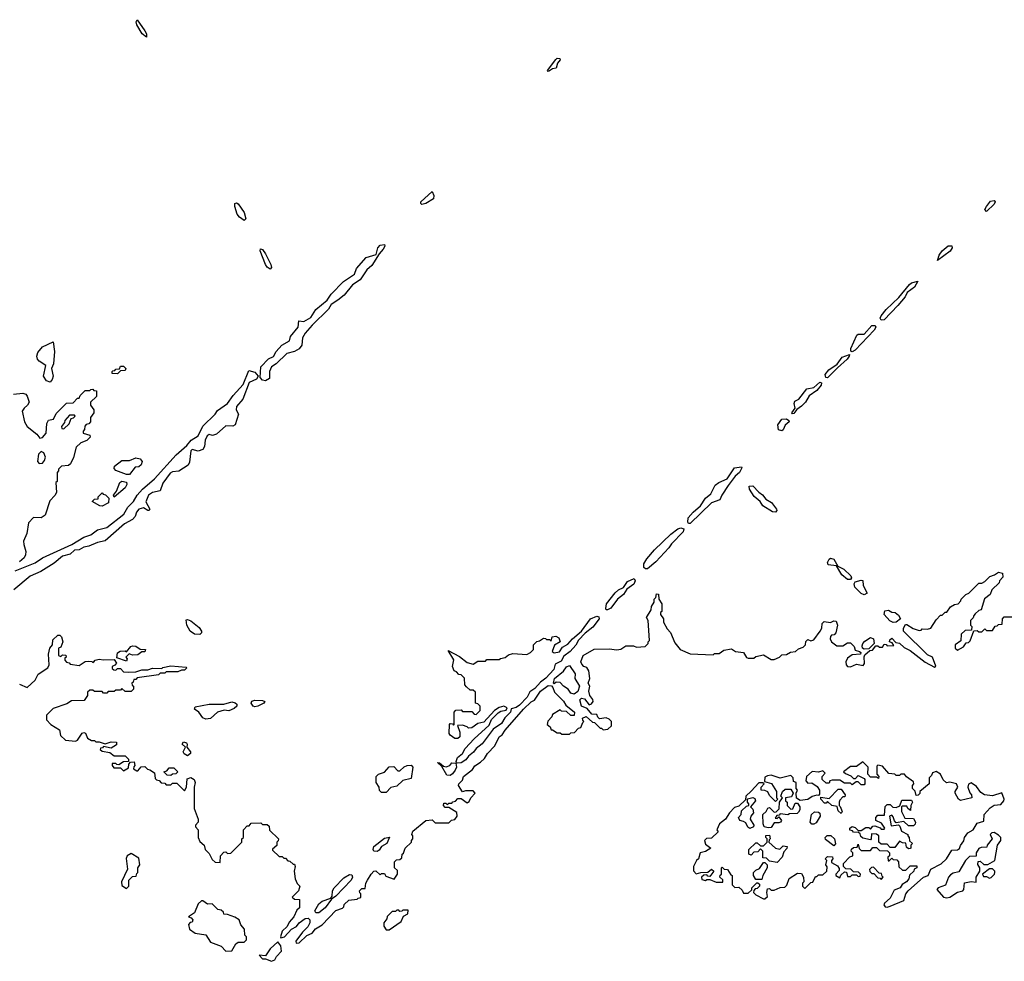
# Model space of a CAD drawing. Extents: x 2701205 to 2963787, y 496209 to 720276.
# Tile 61 of 154: x 2759935 to 2766382, y 673774 to 679938. Entities that reach past the tile are written whole.
import ezdxf

# ---------------------------------------------------------------- set-up
doc = ezdxf.new("R2010")
doc.units = 0

msp = doc.modelspace()

# ---------------------------------------------------------------- linework, layer by layer
at = {"layer": '0CON05XD'}
for points in [[(2760765, 679824), (2760737.1, 679845), (2760703.2, 679905), (2760698.5, 679925), (2760705, 679938.1), (2760755.8, 679865), (2760765.3, 679844.7), (2760765, 679824)], [(2763395, 679600), (2763392, 679605), (2763445, 679676.9), (2763455, 679686.2), (2763471.2, 679685), (2763474.3, 679675), (2763456, 679654), (2763448.8, 679621.2), (2763423.3, 679616.7), (2763405, 679604.3), (2763395, 679600)], [(2762568.9, 678728.9), (2762561.4, 678735), (2762562.2, 678745), (2762635, 678812.5), (2762647.7, 678787.7), (2762645.3, 678764.7), (2762595, 678734.5), (2762568.9, 678728.9)], [(2761405, 678623.3), (2761375, 678644.6), (2761360, 678665), (2761344.2, 678715), (2761345, 678735.6), (2761355, 678738.5), (2761365, 678731.8), (2761404.1, 678675), (2761415.3, 678635), (2761405, 678623.3)], [(2766265, 678682.5), (2766255.7, 678695), (2766264.5, 678715), (2766290.9, 678749.1), (2766315, 678754.4), (2766322.1, 678745), (2766315, 678729.6), (2766265, 678682.5)], [(2761545, 677573.3), (2761525, 677578.6), (2761510, 677595), (2761513.8, 677665), (2761565, 677718.4), (2761597.4, 677732.6), (2761615, 677766), (2761652.6, 677807.4), (2761701.9, 677835), (2761709.3, 677865), (2761759.7, 677925), (2761762.1, 677967.9), (2761795, 677961.6), (2761840.9, 677989.1), (2761875, 678041.3), (2761947.5, 678102.5), (2761975, 678142), (2762055, 678224), (2762126.9, 678273.1), (2762141.6, 678308.4), (2762205, 678381.3), (2762268.8, 678401.2), (2762280, 678445), (2762295, 678462.1), (2762325, 678467.5), (2762326.4, 678455), (2762316.1, 678435), (2762289.2, 678405), (2762240.6, 678329.4), (2762208.9, 678301.1), (2762164, 678236), (2762115, 678202.7), (2762058.9, 678135), (2762018.8, 678101.2), (2761975.2, 678074.8), (2761957.1, 678042.9), (2761850.6, 677939.4), (2761804.6, 677885.4), (2761787.6, 677855), (2761782.1, 677807.9), (2761765.4, 677784.6), (2761735, 677765.7), (2761685, 677753.1), (2761613.8, 677685), (2761584.8, 677665.2), (2761570, 677635), (2761570.6, 677589.4), (2761545, 677573.3)], [(2765945, 678361.2), (2765955, 678395.8), (2765975, 678424.4), (2766015, 678457.1), (2766037.9, 678457.9), (2766040.3, 678445), (2766027.6, 678422.4), (2765945, 678361.2)], [(2761575, 678305.8), (2761555, 678318.9), (2761544, 678335), (2761509.4, 678425), (2761512.9, 678437.1), (2761525, 678434.3), (2761545, 678405.5), (2761579.4, 678335), (2761583.2, 678316.8), (2761575, 678305.8)], [(2765575, 677970.8), (2765568.7, 677985), (2765575, 678000.5), (2765609.3, 678040.7), (2765690.7, 678119.3), (2765760.4, 678205), (2765775, 678216.4), (2765816.2, 678226.2), (2765795, 678187.3), (2765747, 678153), (2765732.7, 678125), (2765685, 678066.7), (2765595, 677972.5), (2765575, 677970.8)], [(2765385, 677764.2), (2765378.3, 677768.3), (2765377.5, 677785), (2765416.9, 677873.1), (2765425, 677878.5), (2765465, 677880.4), (2765515, 677936.2), (2765537.3, 677937.3), (2765541.6, 677925), (2765530, 677905), (2765405.5, 677774.5), (2765385, 677764.2)], [(2760135, 677566.2), (2760111.2, 677575), (2760091.2, 677605), (2760107.5, 677675), (2760063.6, 677703.6), (2760052.5, 677715), (2760047.5, 677735), (2760055, 677760), (2760085, 677797.5), (2760155, 677830), (2760163.1, 677765), (2760155.8, 677685), (2760143.3, 677655), (2760154.3, 677605), (2760147.8, 677582.2), (2760135, 677566.2)], [(2765225, 677592.8), (2765213.8, 677595), (2765209.7, 677615), (2765233.5, 677646.5), (2765287.8, 677682.2), (2765321, 677729), (2765367.5, 677747.5), (2765367.3, 677735), (2765353.8, 677715), (2765289.8, 677660.2), (2765225, 677592.8)], [(2759905, 676331.2), (2760036.7, 676383.3), (2760083.8, 676416.2), (2760277, 676503), (2760355, 676550.2), (2760400.5, 676565), (2760445, 676597.8), (2760505, 676614.8), (2760617.8, 676702.2), (2760642.8, 676747.2), (2760681, 676785), (2760704.1, 676825), (2760740.3, 676865), (2760818.1, 676931.9), (2760960.6, 677089.4), (2761029.8, 677150.2), (2761058.4, 677185), (2761102.9, 677215), (2761133.6, 677276.4), (2761214.4, 677355), (2761230.7, 677379.3), (2761295.4, 677424.6), (2761332.8, 677477.2), (2761399.4, 677550.6), (2761435, 677641.9), (2761475, 677630.6), (2761497.5, 677605), (2761485, 677586), (2761437.8, 677562.2), (2761396.4, 677455), (2761355.4, 677405), (2761352.7, 677385), (2761367.5, 677355), (2761346.2, 677285), (2761331.7, 677278.3), (2761285, 677280), (2761225, 677224), (2761196.8, 677216.8), (2761175, 677222.9), (2761163.5, 677215), (2761150, 677185), (2761146.2, 677143.8), (2761135, 677124.2), (2761105, 677112.9), (2761065, 677124.2), (2761055, 677115.8), (2761048, 677042), (2761037.7, 677022.3), (2760976.3, 676983.7), (2760935, 676978.1), (2760919.8, 676970.2), (2760873.2, 676905), (2760855.8, 676855), (2760805, 676843.8), (2760779.2, 676825), (2760762, 676782), (2760786.5, 676735), (2760784.1, 676725.9), (2760775, 676724.5), (2760745, 676742.2), (2760715, 676734.1), (2760699.7, 676715), (2760691.8, 676685), (2760674.7, 676665.3), (2760622.3, 676637.7), (2760495, 676526.7), (2760445, 676516.7), (2760388.1, 676491.9), (2760355, 676484.7), (2760325, 676467.5), (2760294, 676465), (2760265, 676438.4), (2760215, 676426.4), (2760160.6, 676379.4), (2760073.5, 676326.5), (2760005, 676295.7), (2759896.2, 676205)], [(2760575, 677620), (2760541.7, 677621.7), (2760540, 677635), (2760545, 677640), (2760558.3, 677641.7), (2760565, 677650), (2760588.3, 677651.7), (2760595, 677670), (2760615, 677670), (2760630, 677655), (2760625, 677642.5), (2760595, 677640), (2760575, 677620)], [(2764995, 677357.5), (2764990.9, 677365), (2765011.9, 677395), (2765005.5, 677425), (2765010, 677440), (2765036.3, 677453.7), (2765089.1, 677520.9), (2765135, 677531.1), (2765174, 677565), (2765185, 677560), (2765183.5, 677545), (2765155, 677510.4), (2765103.9, 677476.1), (2765080.3, 677435), (2765055, 677407.6), (2765023, 677387), (2765005, 677359.5), (2764995, 677357.5)], [(2759895, 677487.5), (2759955, 677493.8), (2759975, 677486.7), (2759985, 677473.3), (2759996.7, 677435), (2759987.5, 677415), (2759964.3, 677395.7), (2759952.5, 677375), (2759966.2, 677305), (2759983.3, 677275), (2760047.5, 677225), (2760068.3, 677198.3), (2760085, 677202.5), (2760107.7, 677232.3), (2760112.5, 677295), (2760125, 677317.5), (2760156.4, 677323.6), (2760175, 677360), (2760241.7, 677428.3), (2760285, 677430), (2760315, 677460), (2760325, 677460), (2760331.7, 677478.3), (2760365, 677510), (2760395, 677510), (2760401.7, 677518.3), (2760415, 677520), (2760421.7, 677511.7), (2760438.3, 677508.3), (2760438.3, 677471.7), (2760400, 677435), (2760400, 677415), (2760420, 677385), (2760420, 677365), (2760400, 677335), (2760400, 677305), (2760388.3, 677291.7), (2760371.7, 677288.3), (2760361.7, 677278.3), (2760360, 677255), (2760350, 677245), (2760351.7, 677231.7), (2760395, 677217.5), (2760397.5, 677205), (2760376.1, 677183.9), (2760335, 677167.5), (2760305, 677140), (2760287, 677073), (2760268.3, 677031.7), (2760255, 677020), (2760210, 677015), (2760190, 676995), (2760190, 676985), (2760180, 676975), (2760180, 676915), (2760172.5, 676907.5), (2760177, 676843), (2760166.4, 676823.6), (2760131.7, 676788.3), (2760102.5, 676695), (2760075, 676676.7), (2760025, 676680), (2759994, 676645), (2759982, 676575), (2759961.2, 676525), (2759961.7, 676501.7), (2759976, 676456), (2759972.5, 676435), (2759964, 676415), (2759935, 676390)], [(2760225, 677260), (2760258.3, 677291.7), (2760271.7, 677328.3), (2760288.3, 677331.7), (2760298.3, 677341.7), (2760295, 677350), (2760261.7, 677348.3), (2760230, 677315), (2760228.3, 677301.7), (2760210, 677275), (2760211.7, 677261.7), (2760225, 677260)], [(2764925, 677247.5), (2764902.6, 677252.6), (2764899.5, 677285), (2764925, 677323.8), (2764955.3, 677325.3), (2764970.8, 677315), (2764972.5, 677305), (2764946.6, 677283.4), (2764935, 677254.2), (2764925, 677247.5)], [(2760062.7, 677032.7), (2760085, 677034.2), (2760097.9, 677052.1), (2760104, 677075), (2760093, 677103), (2760075, 677112.5), (2760058.8, 677095), (2760051.2, 677045), (2760062.7, 677032.7)], [(2760655, 676960), (2760635, 676960), (2760565, 676987.5), (2760555, 677000), (2760556.7, 677015), (2760605, 677052), (2760655, 677053.3), (2760695, 677070), (2760725, 677062.5), (2760737.5, 677045), (2760730, 677025), (2760715, 677010), (2760691.7, 677008.3), (2760655, 676960)], [(2764325, 676640.5), (2764315, 676640.8), (2764309.6, 676649.6), (2764313.3, 676676.7), (2764345.3, 676715), (2764394, 676756), (2764424.8, 676805.2), (2764461.1, 676835), (2764489.2, 676890.8), (2764512.1, 676907.9), (2764567.9, 676932.1), (2764615, 677004.4), (2764661.2, 677011.2), (2764664.2, 677005), (2764648.4, 676975), (2764620.5, 676949.5), (2764575, 676888.1), (2764532.9, 676825), (2764520, 676795), (2764465, 676776.1), (2764325, 676640.5)], [(2760555, 676812.5), (2760550, 676825), (2760568.3, 676851.7), (2760591.7, 676908.3), (2760605, 676917.5), (2760635, 676910), (2760637.5, 676895), (2760625, 676873.3), (2760555, 676812.5)], [(2760475, 676752.5), (2760460, 676755), (2760410, 676785), (2760425, 676800), (2760448.3, 676801.7), (2760450, 676815), (2760475, 676840), (2760481.7, 676831.7), (2760498.3, 676828.3), (2760520, 676805), (2760517.5, 676775), (2760475, 676752.5)], [(2764885, 676714.4), (2764865, 676717.5), (2764800.8, 676755), (2764782.9, 676785), (2764745, 676817.5), (2764713.6, 676865), (2764710.8, 676885), (2764736, 676886), (2764774.7, 676844.7), (2764798.8, 676828.8), (2764819.8, 676799.8), (2764857.3, 676777.3), (2764891.4, 676735), (2764892.9, 676725), (2764885, 676714.4)], [(2764033.7, 676343.7), (2764023, 676353), (2764023, 676377), (2764040.7, 676409.3), (2764091.3, 676468.7), (2764199.1, 676570.9), (2764245, 676605.4), (2764265, 676612.7), (2764283.1, 676605), (2764278.8, 676585), (2764202.8, 676507.2), (2764185, 676481.2), (2764100.8, 676389.2), (2764045, 676344), (2764033.7, 676343.7)], [(2765375, 676274.3), (2765355, 676274.5), (2765318.1, 676305), (2765283.3, 676363.3), (2765229.5, 676369.5), (2765225.5, 676385), (2765235, 676406), (2765245, 676412.9), (2765266.9, 676406.9), (2765291.7, 676361.7), (2765331.9, 676341.9), (2765378.1, 676298.1), (2765380.8, 676285), (2765375, 676274.3)], [(2763785, 676074.4), (2763775.7, 676075.7), (2763773, 676083), (2763778, 676115), (2763834.8, 676185.2), (2763855, 676206.2), (2763888.5, 676221.5), (2763915, 676260.4), (2763959.3, 676279.3), (2763965.4, 676265.4), (2763956.3, 676243.7), (2763910.2, 676209.8), (2763889.3, 676175), (2763850, 676145), (2763805, 676085.4), (2763785, 676074.4)], [(2765465, 676173.3), (2765445, 676182.2), (2765403.6, 676223.6), (2765398.1, 676245), (2765405, 676258), (2765445, 676270), (2765456.2, 676266.2), (2765458, 676235), (2765484, 676185), (2765465, 676173.3)], [(2765878.3, 675948.3), (2765900, 675955), (2765935, 676010), (2765965, 676040), (2765975, 676040), (2765995, 676060), (2766005, 676060), (2766030, 676095), (2766055, 676110), (2766080, 676115), (2766097, 676133), (2766100, 676145), (2766130, 676175), (2766150, 676185), (2766215, 676250), (2766235, 676250), (2766255, 676260), (2766287.5, 676292.5), (2766317, 676303), (2766345, 676322.5), (2766370, 676315), (2766371.7, 676288.3), (2766350, 676265), (2766348.3, 676251.7), (2766300, 676205), (2766290, 676175), (2766253, 676147), (2766230, 676075), (2766215, 676070), (2766191.7, 676048.3), (2766181.7, 676038.3), (2766178.3, 676021.7), (2766160, 676005), (2766160, 675975), (2766170, 675965), (2766168.3, 675941.7), (2766125, 675940), (2766100, 675915), (2766098.3, 675871.7), (2766060, 675845), (2766060, 675825), (2766075, 675810), (2766115, 675832.5), (2766131.7, 675858.3), (2766148.3, 675861.7), (2766158.3, 675871.7), (2766181.7, 675938.3), (2766205, 675940), (2766215, 675930), (2766235, 675930), (2766255, 675950), (2766265, 675940), (2766305, 675940), (2766321.7, 675968.3), (2766335, 675970), (2766345, 675980), (2766368.3, 675981.7), (2766370, 676015), (2766381.7, 676028.3), (2766435, 676030)], [(2760420, 675735), (2760430, 675745), (2760455, 675751.2), (2760485, 675746.7), (2760555, 675750), (2760570, 675725), (2760558.3, 675711.7), (2760540, 675705), (2760541.7, 675691.7), (2760551.7, 675681.7), (2760565, 675680), (2760575, 675690), (2760595, 675690), (2760615, 675670), (2760645, 675667.5), (2760695, 675670), (2760735, 675682.5), (2760775, 675682.5), (2760805, 675692.5), (2760865, 675690), (2760873, 675697), (2760925, 675707.5), (2761025, 675700), (2761030, 675695), (2761015, 675680), (2760995, 675680), (2760971.7, 675668.3), (2760895, 675670), (2760885, 675660), (2760855, 675660), (2760845, 675650), (2760705, 675630), (2760695, 675620), (2760681.7, 675618.3), (2760678.3, 675601.7), (2760670, 675595), (2760671.7, 675581.7), (2760680, 675575), (2760680, 675555), (2760665, 675540), (2760625, 675540), (2760605, 675560), (2760595, 675550), (2760565, 675550), (2760555, 675540), (2760515, 675540), (2760505, 675530), (2760485, 675530), (2760475, 675540), (2760425, 675540), (2760415, 675550), (2760395, 675550), (2760380, 675535), (2760380, 675515), (2760358.3, 675481.7), (2760275, 675480), (2760245, 675460), (2760155, 675430), (2760110, 675385), (2760110, 675355), (2760140, 675325), (2760195, 675290), (2760203, 675253), (2760235, 675222.5), (2760300, 675215), (2760315, 675222.5), (2760345, 675267.5), (2760355, 675272.5), (2760367, 675267), (2760380, 675235), (2760405, 675220), (2760425, 675220), (2760435, 675210), (2760455, 675210), (2760495, 675197.5), (2760535, 675210), (2760568.3, 675208.3), (2760568.3, 675191.7), (2760535, 675170), (2760485, 675180), (2760478.3, 675171.7), (2760465, 675170), (2760461.7, 675161.7), (2760475, 675150), (2760525, 675140), (2760555, 675120), (2760625, 675120), (2760648.3, 675098.3), (2760648.3, 675081.7), (2760615, 675080), (2760585, 675060), (2760571.7, 675061.7), (2760565, 675070), (2760541.7, 675068.3), (2760540, 675055), (2760551.7, 675041.7), (2760595, 675040), (2760615, 675020), (2760648.3, 675041.7), (2760650, 675065), (2760661.7, 675078.3), (2760685, 675080), (2760690, 675055), (2760681.7, 675048.3), (2760680, 675035), (2760701.7, 675021.7), (2760708.3, 675021.7), (2760731.7, 675048.3), (2760755, 675050), (2760771.7, 675031.7), (2760788.3, 675028.3), (2760818.3, 675008.3), (2760821.7, 674971.7), (2760831.7, 674961.7), (2760848.3, 674958.3), (2760861.7, 674941.7), (2760885, 674940), (2760895, 674930), (2760925, 674930), (2760935, 674940), (2760965, 674940), (2761015, 674890), (2761027.5, 674915), (2761031.2, 674968.8), (2761055, 674977.5), (2761076.7, 674965), (2761083.8, 674945), (2761076.7, 674915), (2761076.7, 674775), (2761103.8, 674705), (2761103.3, 674685), (2761087.5, 674665), (2761087.5, 674655), (2761103.3, 674635), (2761103.9, 674583.9), (2761115, 674557.5), (2761142.5, 674535), (2761150, 674505), (2761175, 674480), (2761195, 674440), (2761215, 674422.5), (2761248.3, 674421.7), (2761250, 674465), (2761271.7, 674488.3), (2761285, 674490), (2761295, 674480), (2761317, 674483), (2761390, 674555), (2761390, 674575), (2761400, 674585), (2761400, 674635), (2761425, 674660), (2761438.3, 674661.7), (2761451.7, 674678.3), (2761515, 674680), (2761525, 674670), (2761555, 674670), (2761568.3, 674658.3), (2761571.7, 674631.7), (2761630, 674575), (2761628.3, 674561.7), (2761620, 674555), (2761618.3, 674531.7), (2761591.7, 674508.3), (2761591.7, 674501.7), (2761635, 674460), (2761655, 674460), (2761665, 674450), (2761675, 674450), (2761691.7, 674431.7), (2761705, 674430), (2761725, 674410), (2761735, 674410), (2761740, 674395), (2761732.5, 674365), (2761740, 674315), (2761753, 674283), (2761770, 674265), (2761760, 674235), (2761720, 674195), (2761735, 674180), (2761768.3, 674178.3), (2761766.7, 674125), (2761750, 674110), (2761731.2, 674065), (2761700.6, 674029.4), (2761687.5, 674002.5), (2761655, 673972), (2761642, 673935), (2761645, 673927.5), (2761668.8, 673935), (2761715.5, 673984.5), (2761748.5, 674001.5), (2761765.8, 674025), (2761805, 674054), (2761825, 674055.8), (2761836, 674045), (2761835.7, 674025), (2761821.1, 673998.9), (2761786.2, 673965), (2761743.8, 673905), (2761745, 673892.5), (2761766, 673894), (2761815, 673943.8), (2761850.7, 673959.3), (2761872.7, 673987.3), (2761916.4, 674013.6), (2762005, 674106.7), (2762048.3, 674121.7), (2762058.3, 674131.7), (2762060, 674145), (2762090, 674175), (2762145, 674180), (2762151.7, 674188.3), (2762168.3, 674191.7), (2762170, 674215), (2762161.7, 674221.7), (2762160, 674235), (2762175, 674250), (2762198.3, 674251.7), (2762202.5, 674285), (2762212.5, 674305), (2762236.7, 674345), (2762255, 674363.3), (2762267, 674367), (2762295, 674340), (2762305, 674350), (2762325, 674350), (2762331.7, 674331.7), (2762388.3, 674311.7), (2762410, 674345), (2762408.3, 674368.3), (2762390, 674385), (2762390, 674425), (2762401.7, 674438.3), (2762425, 674440), (2762438.3, 674451.7), (2762440, 674475), (2762448.3, 674481.7), (2762460, 674515), (2762500, 674555), (2762500, 674565), (2762510, 674575), (2762510, 674595), (2762502.5, 674605), (2762510, 674625), (2762595, 674696.7), (2762635, 674700), (2762655, 674680), (2762745, 674680), (2762763, 674697), (2762785, 674702.5), (2762800, 674725), (2762798.3, 674748.3), (2762745, 674780), (2762721.7, 674781.7), (2762710, 674795), (2762711.7, 674808.3), (2762725, 674810), (2762735, 674800), (2762745, 674810), (2762765, 674810), (2762771.7, 674818.3), (2762788.3, 674821.7), (2762805, 674840), (2762825, 674840), (2762865, 674812.5), (2762879.3, 674820.7), (2762890, 674845), (2762917.5, 674875), (2762905, 674890), (2762855, 674890), (2762835, 674882.5), (2762807.5, 674925), (2762810, 674935), (2762835, 674960), (2762842, 674985), (2762899.3, 675030.7), (2762915, 675053.3), (2762953, 675077), (2762978.3, 675101.7), (2762997.5, 675135), (2763046.7, 675185), (2763075, 675243.3), (2763095, 675256.7), (2763113.6, 675286.4), (2763233.8, 675425), (2763285, 675473.3), (2763305.9, 675484.1), (2763345, 675542), (2763395, 675578.8), (2763417.5, 675577.5), (2763427, 675567), (2763437.5, 675535), (2763495, 675477.5), (2763510.7, 675450.7), (2763567.5, 675405), (2763566.4, 675383.6), (2763545, 675382.5), (2763515, 675410), (2763482.5, 675412.5), (2763475, 675420), (2763425, 675390), (2763420, 675375), (2763393, 675347), (2763390, 675325), (2763408.3, 675308.3), (2763415, 675290), (2763425, 675290), (2763455, 675270), (2763475, 675270), (2763485, 675260), (2763535, 675260), (2763545, 675270), (2763568.3, 675271.7), (2763595, 675300), (2763610, 675305), (2763621.7, 675338.3), (2763630, 675345), (2763621.7, 675351.7), (2763620, 675365), (2763645, 675377.5), (2763685, 675340), (2763698.3, 675338.3), (2763735, 675300), (2763745, 675300), (2763755, 675290), (2763787, 675293), (2763810, 675315), (2763810, 675345), (2763795, 675360), (2763775, 675367.5), (2763732.5, 675362.5), (2763721.7, 675371.7), (2763715, 675390), (2763681.7, 675391.7), (2763650, 675430), (2763613.8, 675443.8), (2763602.5, 675485), (2763613, 675497), (2763633, 675493), (2763663, 675453), (2763679.3, 675460.7), (2763690, 675475), (2763688.3, 675488.3), (2763668.8, 675515), (2763662.3, 675542.3), (2763667.5, 675575), (2763657.5, 675595), (2763667.5, 675625), (2763662.5, 675675), (2763648.3, 675698.3), (2763630, 675705), (2763615, 675720), (2763610, 675735), (2763624, 675776), (2763697, 675817), (2763795, 675820), (2763845, 675812.5), (2763871.7, 675818.3), (2763905, 675840), (2763955, 675840), (2763975, 675830), (2764030, 675835), (2764050, 675855), (2764050, 675865), (2764060, 675875), (2764050, 676005), (2764040, 676025), (2764070, 676075), (2764073, 676097), (2764090, 676125), (2764090, 676145), (2764100, 676155), (2764105, 676180), (2764118.3, 676178.3), (2764120, 676145), (2764140, 676115), (2764140, 676065), (2764131.7, 676058.3), (2764130, 676045), (2764150, 676015), (2764150, 675995), (2764175, 675950), (2764197, 675927), (2764225, 675860), (2764260, 675815), (2764325, 675787.5), (2764475, 675780), (2764485, 675790), (2764515, 675790), (2764545, 675810), (2764595, 675820), (2764623, 675803), (2764675, 675796.7), (2764693.6, 675763.6), (2764705, 675757.5), (2764741.7, 675758.3), (2764755, 675770), (2764805, 675780), (2764855, 675750), (2764875, 675750), (2764910, 675765), (2764925, 675780), (2764957, 675783), (2764983, 675797), (2765015, 675802.5), (2765035, 675820), (2765065, 675830), (2765080, 675845), (2765081.7, 675868.3), (2765095, 675880), (2765115, 675872.5), (2765135, 675877.5), (2765177.5, 675935), (2765187.5, 675955), (2765190, 675985), (2765201.7, 675998.3), (2765245, 675992.5), (2765265, 676002.5), (2765281.7, 676001.7), (2765290, 675975), (2765280, 675925), (2765268.3, 675911.7), (2765251.7, 675908.3), (2765245, 675900), (2765242.5, 675885), (2765250, 675865), (2765285, 675840), (2765325, 675840), (2765355, 675860), (2765375, 675860), (2765400, 675835), (2765405, 675810), (2765435, 675802.5), (2765442.5, 675795), (2765440, 675785), (2765385, 675780), (2765355, 675757.5), (2765343.8, 675735), (2765345.7, 675715.7), (2765355, 675703.3), (2765375, 675701.9), (2765415, 675720), (2765458.8, 675711.2), (2765466, 675724), (2765463.6, 675766.4), (2765470, 675780), (2765501.7, 675808.3), (2765518.3, 675811.7), (2765541.7, 675838.3), (2765555, 675840), (2765565, 675830), (2765585, 675830), (2765595, 675850), (2765608.3, 675848.3), (2765615, 675840), (2765658.3, 675841.7), (2765648.3, 675858.3), (2765630, 675865), (2765631.7, 675878.3), (2765645, 675890), (2765671.7, 675861.7), (2765695, 675857.5), (2765727.5, 675827.5), (2765765, 675808.8), (2765863.1, 675733.1), (2765925, 675698.8), (2765933, 675707), (2765911.2, 675765), (2765879.3, 675779.3), (2765722.1, 675935), (2765722.5, 675955), (2765735, 675980), (2765745, 675980), (2765785, 675952.5), (2765825, 675940), (2765838.3, 675941.7), (2765845, 675950), (2765878.3, 675948.3)], [(2765655, 675992.1), (2765632.7, 676002.7), (2765595.6, 676045), (2765600.9, 676069.1), (2765622.9, 676072.9), (2765645, 676060), (2765667, 676057), (2765689.3, 676039.3), (2765702.5, 676015), (2765675, 675994.5), (2765655, 675992.1)], [(2761115, 675914), (2761080, 675915), (2761052.5, 675935), (2761030, 675975), (2761025, 676010), (2761035, 676012.5), (2761055, 676002.5), (2761109.5, 675959.5), (2761126.7, 675935), (2761126.7, 675925), (2761115, 675914)], [(2762800.5, 675070.5), (2762796, 675076), (2762793, 675083), (2762801.2, 675108.8), (2762835.6, 675135), (2762852.2, 675167.8), (2762910.5, 675229.5), (2763009.7, 675320.3), (2763023.9, 675356.1), (2763068.6, 675401.4), (2763085, 675411.4), (2763121.2, 675418.8), (2763127, 675433), (2763105, 675444.3), (2763074.4, 675435.6), (2763044.1, 675415.9), (2762975, 675338.8), (2762935, 675330), (2762895, 675302.5), (2762875, 675300), (2762865, 675310), (2762835, 675320), (2762801.7, 675318.3), (2762817.5, 675275), (2762817, 675243), (2762805, 675232.5), (2762785, 675233.3), (2762753.6, 675253.6), (2762747.5, 675265), (2762750, 675325), (2762755, 675330), (2762768.3, 675328.3), (2762775, 675320), (2762780, 675325), (2762780, 675405), (2762791.7, 675418.3), (2762825, 675420), (2762835, 675410), (2762895, 675410), (2762911.7, 675391.7), (2762925, 675390), (2762950, 675415), (2762950, 675445), (2762935, 675460), (2762920, 675465), (2762920, 675535), (2762905, 675550), (2762885, 675550), (2762861.7, 675571.7), (2762850, 675585), (2762848.3, 675628.3), (2762825, 675650), (2762811.7, 675651.7), (2762795, 675670), (2762780, 675675), (2762770, 675705), (2762777, 675747), (2762741.7, 675808.3), (2762815, 675768.8), (2762865, 675730), (2762905, 675720), (2762935, 675740), (2762985, 675740), (2762995, 675750), (2763075, 675750), (2763083, 675757), (2763115, 675762.5), (2763135, 675780), (2763165, 675790), (2763255, 675782.5), (2763280, 675795), (2763300, 675815), (2763300, 675845), (2763321.7, 675868.3), (2763338.3, 675871.7), (2763365, 675890), (2763378.3, 675888.3), (2763385, 675880), (2763405, 675880), (2763415, 675870), (2763421.7, 675898.3), (2763445, 675903.3), (2763465, 675892.5), (2763473.3, 675865), (2763437, 675843), (2763422.5, 675802.5), (2763433.8, 675793.8), (2763470, 675800), (2763488.8, 675831.2), (2763525, 675849.4), (2763554.3, 675885.7), (2763614.3, 675935), (2763673.5, 676016.5), (2763715, 676032.5), (2763728.3, 676028.3), (2763729.5, 676015), (2763688.4, 675961.6), (2763637.9, 675922.1), (2763595, 675875.7), (2763576.4, 675843.6), (2763538.8, 675801.2), (2763498.9, 675771.1), (2763480, 675740), (2763440.5, 675719.5), (2763433.3, 675685), (2763381.3, 675628.7), (2763345, 675602.5), (2763309.2, 675560.8), (2763275, 675537.5), (2763257.4, 675502.6), (2763208.9, 675451.1), (2763185, 675435.6), (2763153.8, 675426.2), (2763148, 675405), (2763112.1, 675367.9), (2763089.9, 675330.1), (2763035.5, 675294.5), (2762963.2, 675196.8), (2762923.5, 675166.5), (2762907.3, 675142.7), (2762873.6, 675116.4), (2762856.2, 675093.8), (2762825, 675072.5), (2762800.5, 675070.5)], [(2759935, 675587.5), (2759985, 675566.7), (2760037.5, 675615), (2760057, 675653), (2760120, 675695), (2760127.5, 675715), (2760123.3, 675785), (2760132.5, 675825), (2760150, 675845), (2760151.7, 675878.3), (2760185, 675910), (2760198.3, 675908.3), (2760208.3, 675898.3), (2760217.5, 675865), (2760205, 675830), (2760190, 675825), (2760190, 675775), (2760205, 675770), (2760215, 675780), (2760238.3, 675778.3), (2760240, 675765), (2760231.7, 675758.3), (2760230, 675745), (2760241.7, 675731.7), (2760258.3, 675728.3), (2760265, 675720), (2760325, 675710), (2760364.2, 675735.8), (2760385, 675740), (2760407, 675737), (2760415, 675730), (2760420, 675735)], [(2765465, 675816.7), (2765453.8, 675823.8), (2765451.7, 675838.3), (2765456.7, 675855), (2765470, 675870), (2765505, 675893.8), (2765526.2, 675885), (2765530, 675855), (2765495, 675820), (2765465, 675816.7)], [(2760635, 675740), (2760571.7, 675761.7), (2760576.4, 675793.6), (2760592.5, 675805), (2760626.7, 675806.7), (2760635, 675800), (2760662.5, 675835), (2760675, 675838.8), (2760695, 675836.7), (2760725, 675817.5), (2760760, 675815), (2760755, 675800), (2760735, 675800), (2760709.3, 675780.7), (2760675, 675777.5), (2760652.5, 675787.5), (2760630, 675765), (2760640, 675755), (2760635, 675740)], [(2763565, 675523.3), (2763545, 675530), (2763525.9, 675555.9), (2763496.1, 675576.1), (2763475, 675600), (2763448.3, 675601.7), (2763435, 675590), (2763430, 675595), (2763437.5, 675625), (2763496, 675674), (2763515, 675702.5), (2763535, 675710), (2763572.5, 675655), (2763570, 675625), (2763600, 675575), (2763590.7, 675539.3), (2763565, 675523.3)], [(2761155, 675360), (2761135, 675367.5), (2761107.5, 675405), (2761080, 675425), (2761085, 675440), (2761175, 675457.5), (2761271.7, 675458.3), (2761325, 675472.5), (2761347, 675467), (2761357, 675457), (2761356.7, 675445), (2761340.7, 675429.3), (2761305, 675413.8), (2761275, 675417.5), (2761230, 675405), (2761185, 675363.3), (2761155, 675360)], [(2761475, 675440), (2761463.3, 675445), (2761450, 675465), (2761455, 675477.5), (2761475, 675483.3), (2761525, 675482.5), (2761540, 675475), (2761535, 675463.3), (2761495, 675443.8), (2761475, 675440)], [(2761035, 675120), (2761012, 675132), (2761006.7, 675145), (2761020, 675175), (2761000, 675195), (2761008.3, 675211.7), (2761027.5, 675205), (2761032.5, 675195), (2761030, 675175), (2761053.8, 675145), (2761053.8, 675135), (2761035, 675120)], [(2760925, 674990), (2760901.7, 674991.7), (2760880, 675015), (2760898.3, 675021.7), (2760915, 675040), (2760945, 675040), (2760970, 675015), (2760958.3, 675001.7), (2760935, 675000), (2760925, 674990)], [(2762335, 674880), (2762305, 674880), (2762291.7, 674891.7), (2762290, 674915), (2762270, 674945), (2762270, 674985), (2762285, 675000), (2762325, 675012.5), (2762355, 675047.5), (2762385, 675050), (2762411.7, 675021.7), (2762425, 675020), (2762453, 675047), (2762473, 675057), (2762498.3, 675058.3), (2762510, 675045), (2762498.3, 674971.7), (2762443, 674957), (2762405, 674920), (2762365, 674912.5), (2762335, 674880)], [(2762755, 674990.4), (2762732.3, 674992.3), (2762698.8, 675048.8), (2762670, 675075), (2762685, 675072.5), (2762710.5, 675050.5), (2762727.3, 675047.3), (2762751.2, 675055), (2762765, 675073.3), (2762791.7, 675071.7), (2762794.3, 675045), (2762786.7, 675025), (2762769.7, 675000.3), (2762755, 674990.4)], [(2765615, 674128.6), (2765635, 674134.3), (2765725, 674172.9), (2765736.9, 674215), (2765753.5, 674236.5), (2765853.8, 674325), (2765883.9, 674336.1), (2765901.7, 674378.3), (2765968.6, 674411.4), (2766003.8, 674445), (2766038.3, 674501.7), (2766075.8, 674504.2), (2766087.7, 674512.3), (2766095, 674532.5), (2766117.7, 674562.3), (2766121.2, 674585), (2766144, 674615), (2766178.8, 674635), (2766205, 674679.2), (2766247.7, 674692.3), (2766250.6, 674735), (2766290.6, 674779.4), (2766315, 674796.9), (2766358.9, 674801.1), (2766378.8, 674825), (2766381.2, 674835), (2766367, 674877), (2766305, 674858), (2766252.9, 674862.9), (2766228.3, 674878.3), (2766199.3, 674919.3), (2766165, 674942.5), (2766147, 674933), (2766142.5, 674915), (2766156.4, 674876.4), (2766167.5, 674865), (2766170, 674845), (2766095, 674827.5), (2766082.5, 674835), (2766060, 674875), (2766060, 674885), (2766077.5, 674915), (2766070, 674935), (2766025, 674947.5), (2766003, 674943), (2765981.7, 674961.7), (2765965, 675000), (2765937, 675017), (2765911.7, 675008.3), (2765905, 674990), (2765890, 674975), (2765890, 674935), (2765830, 674885), (2765828.3, 674871.7), (2765818.3, 674861.7), (2765805, 674860), (2765798.3, 674888.3), (2765780, 674905), (2765780, 674925), (2765790, 674935), (2765788.3, 674948.3), (2765741.7, 674981.7), (2765728.3, 674998.3), (2765705, 675000), (2765695, 674990), (2765675, 674990), (2765665, 675000), (2765625, 675002.5), (2765585, 675052.5), (2765555, 675057.5), (2765548.3, 675051.7), (2765546.7, 675025), (2765548.3, 674998.3), (2765560, 674985), (2765558.3, 674971.7), (2765545, 674980), (2765505, 674980), (2765488.3, 674998.3), (2765490, 675045), (2765455, 675080), (2765415, 675050), (2765375, 675050), (2765330, 675015), (2765343, 675003), (2765378.3, 674988.3), (2765395, 674970), (2765408.3, 674971.7), (2765425, 674990), (2765465, 674970), (2765470, 674965), (2765470, 674935), (2765465, 674930), (2765445, 674930), (2765425, 674950), (2765411.7, 674948.3), (2765385, 674930), (2765375, 674940), (2765335, 674940), (2765305, 674960), (2765255, 674960), (2765240, 674955), (2765235, 674940), (2765215, 674940), (2765190, 674965), (2765190, 674985), (2765210, 675005), (2765195, 675020), (2765165, 675012.5), (2765125, 675017.5), (2765087.5, 674985), (2765082.5, 674955), (2765095, 674940), (2765121.7, 674941.7), (2765157.7, 674917.7), (2765172.5, 674895), (2765171.7, 674868.3), (2765165, 674860), (2765155, 674862.5), (2765125, 674853.3), (2765095, 674833.3), (2765045, 674827.5), (2765021.7, 674841.7), (2765020, 674875), (2765027.5, 674895), (2765020, 674905), (2765020, 674945), (2765001.7, 674951.7), (2765000, 674975), (2764985, 674990), (2764915, 674972.5), (2764855, 674992.5), (2764830.7, 674989.3), (2764815, 674980), (2764811.7, 674951.7), (2764858.3, 674938.3), (2764890, 674885), (2764890, 674845), (2764900, 674835), (2764885, 674820), (2764845, 674860), (2764833, 674883), (2764815, 674892.5), (2764790, 674895), (2764790, 674915), (2764810, 674935), (2764801.7, 674941.7), (2764775, 674942.5), (2764725, 674887.5), (2764690, 674855), (2764688.3, 674831.7), (2764645, 674790), (2764615, 674780), (2764582.5, 674745), (2764557.5, 674705), (2764517.5, 674675), (2764500, 674635), (2764508.3, 674621.7), (2764465, 674580), (2764433, 674577), (2764420, 674565), (2764425, 674540), (2764460, 674515), (2764425, 674492.5), (2764390, 674485), (2764380, 674445), (2764366.4, 674433.6), (2764347.5, 674395), (2764346.1, 674366.1), (2764365, 674346.7), (2764395, 674356), (2764441.7, 674358.3), (2764465, 674377.5), (2764480, 674365), (2764455, 674330), (2764441.7, 674331.7), (2764435, 674340), (2764415, 674337.5), (2764400, 674325), (2764400.7, 674310.7), (2764425, 674302.5), (2764435, 674310), (2764455, 674310), (2764495, 674292.5), (2764538.3, 674291.7), (2764538.3, 674308.3), (2764520, 674325), (2764521.7, 674338.3), (2764530, 674345), (2764530, 674385), (2764535, 674390), (2764548.3, 674378.3), (2764570, 674375), (2764590.7, 674340.7), (2764600, 674335), (2764600, 674275), (2764618.3, 674258.3), (2764645, 674260), (2764665, 674240), (2764675, 674220), (2764705, 674220), (2764728.3, 674241.7), (2764730, 674255), (2764761.7, 674288.3), (2764768.3, 674288.3), (2764778.3, 674278.3), (2764780, 674265), (2764765, 674250), (2764751.7, 674248.3), (2764741.7, 674238.3), (2764740, 674225), (2764755, 674210), (2764805, 674182.5), (2764815, 674182.5), (2764831.7, 674198.3), (2764827.5, 674225), (2764831.7, 674248.3), (2764845, 674250), (2764855, 674240), (2764875, 674240), (2764915, 674257.5), (2764945, 674260), (2764958.3, 674271.7), (2764973.6, 674316.4), (2765028.3, 674351.7), (2765055, 674350), (2765067.5, 674325), (2765070, 674295), (2765060, 674285), (2765060, 674265), (2765075, 674250), (2765115, 674290), (2765128.3, 674291.7), (2765145, 674330), (2765155, 674330), (2765165, 674340), (2765195, 674340), (2765220, 674365), (2765221.7, 674391.7), (2765212.5, 674405), (2765220, 674435), (2765210, 674445), (2765225, 674460), (2765258.3, 674458.3), (2765260, 674445), (2765250, 674435), (2765251.7, 674421.7), (2765289.3, 674399.3), (2765301.7, 674381.7), (2765301.7, 674368.3), (2765280, 674345), (2765280, 674335), (2765305, 674320), (2765311.7, 674338.3), (2765335, 674360), (2765348.3, 674358.3), (2765355, 674330), (2765375, 674330), (2765385, 674340), (2765415, 674340), (2765425, 674330), (2765438.3, 674331.7), (2765440, 674345), (2765428.3, 674358.3), (2765395, 674360), (2765378.3, 674378.3), (2765345, 674380), (2765330, 674395), (2765330, 674415), (2765371.7, 674458.3), (2765390, 674465), (2765390, 674485), (2765380, 674495), (2765381.7, 674508.3), (2765395, 674520), (2765418.3, 674521.7), (2765425, 674540), (2765431.7, 674511.7), (2765445, 674500), (2765505, 674500), (2765521.7, 674518.3), (2765545, 674520), (2765565, 674500), (2765618.3, 674498.3), (2765630, 674485), (2765630, 674465), (2765620, 674455), (2765621.7, 674431.7), (2765628.3, 674431.7), (2765645, 674450), (2765655, 674440), (2765677.5, 674437.5), (2765690, 674425), (2765691.7, 674391.7), (2765715, 674370), (2765738.3, 674371.7), (2765765, 674400), (2765808.3, 674398.3), (2765810, 674385), (2765791.7, 674378.3), (2765790, 674365), (2765761.7, 674338.3), (2765756.7, 674315), (2765742.5, 674295), (2765713.3, 674276.7), (2765700, 674255), (2765660.7, 674239.3), (2765635, 674187.5), (2765596.7, 674155), (2765593.9, 674143.9), (2765601.4, 674131.4), (2765615, 674128.6)], [(2764715, 674642.5), (2764703, 674653), (2764690, 674680), (2764675, 674690), (2764650, 674695), (2764642.5, 674715), (2764660, 674735), (2764661.7, 674758.3), (2764695, 674790), (2764710, 674795), (2764710, 674805), (2764700, 674815), (2764701.7, 674838.3), (2764735, 674847.5), (2764749.3, 674839.3), (2764752.5, 674825), (2764720, 674785), (2764735, 674770), (2764740, 674745), (2764722.5, 674725), (2764717.5, 674705), (2764742.5, 674665), (2764740, 674655), (2764715, 674642.5)], [(2764835, 674647.5), (2764810, 674655), (2764802.5, 674675), (2764800, 674735), (2764822.5, 674755), (2764833.6, 674776.4), (2764845, 674780), (2764875, 674750), (2764888.3, 674751.7), (2764907, 674773), (2764910, 674815), (2764930, 674845), (2764920, 674855), (2764930, 674885), (2764948.3, 674901.7), (2764985, 674900), (2765000, 674875), (2764988.3, 674851.7), (2764950, 674845), (2764950, 674825), (2764960, 674815), (2764960, 674795), (2764985, 674770), (2764998.3, 674771.7), (2765011.7, 674808.3), (2765028.3, 674808.3), (2765042.5, 674785), (2765042.5, 674765), (2765035, 674750), (2765025, 674742.5), (2764975, 674740), (2764965, 674732.5), (2764915, 674740), (2764908.3, 674731.7), (2764891.7, 674728.3), (2764881.7, 674711.7), (2764895, 674710), (2764905, 674720), (2764922.5, 674695), (2764917.5, 674685), (2764905, 674680), (2764875, 674680), (2764855, 674650), (2764835, 674647.5)], [(2765315, 674742.5), (2765295, 674760), (2765288.3, 674788.3), (2765253, 674793), (2765225, 674820), (2765215, 674810), (2765205, 674810), (2765180, 674835), (2765181.7, 674848.3), (2765235, 674840), (2765295, 674900), (2765315, 674900), (2765340, 674865), (2765338.3, 674851.7), (2765325, 674850), (2765305, 674830), (2765300, 674815), (2765300, 674795), (2765308.3, 674788.3), (2765320, 674755), (2765315, 674742.5)], [(2765755, 674510), (2765741.7, 674521.7), (2765738.3, 674548.3), (2765715, 674550), (2765695, 674560), (2765665, 674520), (2765635, 674520), (2765615, 674540), (2765575, 674540), (2765560, 674555), (2765560, 674595), (2765545, 674607.5), (2765511.7, 674608.3), (2765510, 674575), (2765505, 674570), (2765455, 674580), (2765441.7, 674591.7), (2765438.3, 674608.3), (2765428.3, 674618.3), (2765395, 674620), (2765388.3, 674628.3), (2765371.7, 674631.7), (2765370, 674645), (2765385, 674657.5), (2765405, 674650), (2765425, 674630), (2765445, 674630), (2765475, 674650), (2765495, 674650), (2765505, 674640), (2765521.7, 674658.3), (2765535, 674660), (2765568.3, 674648.3), (2765575, 674640), (2765595, 674640), (2765600, 674645), (2765578.3, 674678.3), (2765540, 674695), (2765540, 674715), (2765555, 674730), (2765598.3, 674731.7), (2765601.7, 674788.3), (2765615, 674800), (2765635, 674800), (2765653, 674783), (2765675, 674780), (2765698.3, 674791.7), (2765711.7, 674828.3), (2765775, 674830), (2765780, 674815), (2765770, 674795), (2765768.3, 674761.7), (2765750, 674775), (2765745, 674790), (2765715, 674790), (2765710, 674785), (2765710, 674755), (2765731.7, 674711.7), (2765788.3, 674708.3), (2765800, 674685), (2765798.3, 674671.7), (2765788.3, 674661.7), (2765755, 674660), (2765725, 674690), (2765675, 674680), (2765663, 674693), (2765655, 674720), (2765645, 674730), (2765630, 674725), (2765641.7, 674661.7), (2765688.3, 674668.3), (2765698.3, 674658.3), (2765710, 674625), (2765750, 674605), (2765750, 674595), (2765760, 674585), (2765761.7, 674561.7), (2765780, 674545), (2765770, 674535), (2765770, 674515), (2765765, 674512.5), (2765755, 674510)], [(2765135, 674672.5), (2765122.5, 674672.5), (2765110, 674685), (2765120, 674735), (2765138.3, 674751.7), (2765165, 674750), (2765173.3, 674743.3), (2765177.5, 674725), (2765149.3, 674680.7), (2765135, 674672.5)], [(2762275, 674492.1), (2762254.6, 674494.6), (2762250, 674505), (2762254.7, 674525.3), (2762325, 674581.1), (2762357, 674587), (2762338.5, 674545), (2762303.6, 674526.4), (2762288.8, 674501.2), (2762275, 674492.1)], [(2764895, 674420), (2764845, 674430), (2764825, 674450), (2764801.7, 674451.7), (2764800, 674495), (2764785, 674510), (2764768.3, 674491.7), (2764741.7, 674488.3), (2764725, 674470), (2764710, 674475), (2764710, 674505), (2764755, 674550), (2764765, 674550), (2764785, 674530), (2764805, 674530), (2764830, 674555), (2764830, 674575), (2764820, 674585), (2764821.7, 674598.3), (2764845, 674600), (2764850, 674575), (2764841.7, 674568.3), (2764840, 674555), (2764883.9, 674513.9), (2764911.7, 674508.3), (2764935, 674530), (2764960, 674525), (2764958.3, 674511.7), (2764938.3, 674491.7), (2764926.7, 674455), (2764895, 674420)], [(2765265, 674530), (2765211.7, 674571.7), (2765210, 674585), (2765223, 674597), (2765247, 674597), (2765270, 674575), (2765277.5, 674542.5), (2765265, 674530)], [(2766005, 674188.8), (2766025, 674193.3), (2766075, 674227.5), (2766110, 674235), (2766117.5, 674245), (2766121.7, 674288.3), (2766165, 674297.5), (2766198.3, 674291.7), (2766197.5, 674325), (2766222.5, 674365), (2766222.5, 674385), (2766208.3, 674408.3), (2766211.7, 674428.3), (2766225, 674430), (2766248.3, 674408.3), (2766275, 674407.5), (2766320, 674435), (2766337.5, 674535), (2766360, 674565), (2766360, 674585), (2766345, 674600), (2766315, 674617.5), (2766300, 674615), (2766290, 674605), (2766302.5, 674575), (2766270, 674535), (2766268.3, 674521.7), (2766230.7, 674519.3), (2766215, 674512.5), (2766197.5, 674485), (2766198.3, 674461.7), (2766155, 674460), (2766127, 674433), (2766085, 674360), (2766048.3, 674351.7), (2766030, 674340), (2766017.5, 674325), (2765996.4, 674273.6), (2765950, 674255), (2765940, 674245), (2765983.9, 674193.9), (2766005, 674188.8)], [(2760635, 674250), (2760650, 674265), (2760650, 674305), (2760675, 674330), (2760698.3, 674331.7), (2760701.7, 674348.3), (2760710, 674355), (2760710, 674385), (2760722.5, 674405), (2760715, 674450), (2760665, 674480), (2760640, 674465), (2760633, 674447), (2760641.7, 674378.3), (2760602.5, 674295), (2760605, 674270), (2760635, 674250)], [(2764795, 674310), (2764755, 674310), (2764740, 674335), (2764740, 674355), (2764755, 674370), (2764779.3, 674380.7), (2764805, 674420), (2764815, 674420), (2764830, 674405), (2764830, 674385), (2764800, 674335), (2764795, 674310)], [(2765575, 674310), (2765590, 674325), (2765581.7, 674331.7), (2765578.3, 674348.3), (2765561.7, 674351.7), (2765525, 674390), (2765511.7, 674388.3), (2765500, 674375), (2765501.7, 674361.7), (2765515, 674350), (2765528.3, 674348.3), (2765555, 674320), (2765568.3, 674318.3), (2765575, 674310)], [(2761895, 674091.9), (2761875, 674092.5), (2761867.5, 674105), (2761895, 674149.4), (2761915, 674168.8), (2761972.3, 674187.7), (2761980.5, 674199.5), (2761984.3, 674235.7), (2761994, 674256), (2762058.8, 674321.2), (2762095, 674342.5), (2762109.4, 674339.4), (2762114.5, 674325), (2762105.7, 674304.3), (2762005, 674201.4), (2761978, 674182), (2761936, 674124), (2761895, 674091.9)], [(2766285, 674317.5), (2766295, 674322.5), (2766317.5, 674345), (2766320, 674355), (2766320, 674365), (2766305, 674380), (2766285, 674380), (2766240, 674345), (2766245, 674330), (2766265, 674330), (2766285, 674317.5)], [(2761285, 673840), (2761325, 673842.5), (2761350.7, 673889.3), (2761365, 673900), (2761405, 673900), (2761420, 673915), (2761420, 673935), (2761410, 673945), (2761407.5, 673985), (2761383, 674013), (2761372.5, 674045), (2761345, 674062.5), (2761295, 674080), (2761271.7, 674081.7), (2761270, 674095), (2761255, 674110), (2761233, 674113), (2761195, 674150), (2761165, 674147.5), (2761135, 674170), (2761125, 674170), (2761105, 674150), (2761079.3, 674090.7), (2761040, 674065), (2761058.3, 674058.3), (2761070, 674045), (2761065, 674030), (2761051.7, 674028.3), (2761040, 674015), (2761047.5, 673985), (2761085, 673957.5), (2761155, 673947.5), (2761185, 673900), (2761255, 673872.5), (2761285, 673840)], [(2762355, 673980), (2762432.5, 674035), (2762449.3, 674070.7), (2762477.5, 674085), (2762478.3, 674108.3), (2762445, 674110), (2762438.3, 674101.7), (2762425, 674100), (2762418.3, 674108.3), (2762405, 674110), (2762395, 674100), (2762375, 674100), (2762341.7, 674068.3), (2762338.3, 674051.7), (2762320, 674025), (2762320, 674005), (2762335, 673980), (2762355, 673980)], [(2761585, 673774.2), (2761605, 673783.3), (2761616, 673805), (2761648.9, 673841.1), (2761645.5, 673875), (2761625, 673902.5), (2761575.8, 673855), (2761545, 673810), (2761503.3, 673815), (2761525, 673790), (2761545, 673790), (2761585, 673774.2)]]:
    msp.add_lwpolyline(points, dxfattribs=at)

doc.saveas('drawing.dxf')
